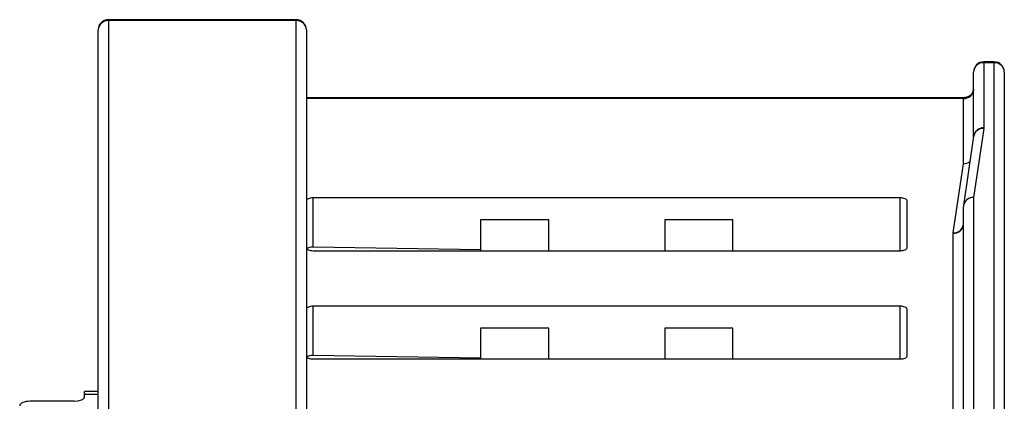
# Model space of a CAD drawing. Header units: millimetres. Extents: x 0 to 594, y 0 to 420.
# Tile 66 of 94: x 436 to 465, y 252 to 263. Entities that reach past the tile are written whole.
import ezdxf

# ---------------------------------------------------------------- set-up
doc = ezdxf.new("R2010")
doc.units = ezdxf.units.MM

msp = doc.modelspace()

# ---------------------------------------------------------------- linework, layer by layer
at = {"color": 7, "linetype": 'Continuous', "lineweight": 25}
for p, q in [((444.448, 263.094), (438.948, 263.094)), ((438.948, 263.068), (438.948, 263.094)), ((444.448, 263.068), (438.948, 263.068)), ((438.948, 263.068), (438.948, 242.538)), ((444.448, 263.068), (444.448, 263.094)), ((444.448, 242.538), (444.448, 263.068)), ((438.648, 242.338), (438.648, 262.794)), ((444.748, 262.794), (444.748, 242.338)), ((464.898, 261.861), (464.598, 261.861)), ((464.598, 261.861), (464.598, 261.835)), ((464.598, 261.835), (464.598, 259.927)), ((464.898, 261.835), (464.598, 261.835)), ((464.898, 261.861), (464.898, 261.835)), ((464.898, 234.436), (464.898, 261.835)), ((464.298, 259.667), (464.298, 261.561)), ((465.198, 261.561), (465.198, 234.162)), ((463.998, 260.81), (444.748, 260.81)), ((463.998, 260.81), (463.998, 260.784)), ((463.998, 260.784), (444.748, 260.784)), ((463.998, 258.876), (463.998, 260.784)), ((464.3, 259.682), (464.001, 257.655)), ((464.597, 259.912), (464.298, 257.886)), ((463.699, 256.85), (463.998, 258.876)), ((462.148, 257.876), (444.948, 257.876)), ((444.948, 256.435), (444.948, 257.876)), ((462.148, 256.33), (462.148, 257.876)), ((462.348, 256.412), (462.348, 257.795)), ((464.298, 257.886), (464.298, 238.428)), ((463.998, 238.154), (463.998, 257.612)), ((451.848, 257.236), (449.848, 257.236)), ((449.848, 257.236), (449.848, 256.33)), ((451.848, 256.33), (451.848, 257.236)), ((457.248, 257.236), (455.248, 257.236)), ((455.248, 257.236), (455.248, 256.33)), ((457.248, 256.33), (457.248, 257.236)), ((463.996, 257.08), (463.998, 257.1)), ((463.698, 237.377), (463.698, 256.835)), ((449.848, 256.357), (444.948, 256.435)), ((444.948, 256.33), (462.148, 256.33)), ((462.148, 254.703), (444.948, 254.703)), ((444.948, 253.263), (444.948, 254.703)), ((462.148, 253.158), (462.148, 254.703)), ((462.348, 253.239), (462.348, 254.622)), ((449.848, 254.064), (449.848, 253.158)), ((451.848, 254.064), (449.848, 254.064)), ((451.848, 253.158), (451.848, 254.064)), ((455.248, 254.064), (455.248, 253.158)), ((457.248, 254.064), (455.248, 254.064)), ((457.248, 253.158), (457.248, 254.064)), ((449.848, 253.185), (444.948, 253.263)), ((444.948, 253.158), (462.148, 253.158)), ((438.648, 252.207), (438.248, 252.207)), ((438.248, 252.121), (438.248, 252.207)), ((437.948, 251.919), (436.648, 251.919)), ((438.248, 252.053), (438.248, 252.121)), ((438.648, 252.121), (438.248, 252.121))]:
    msp.add_line(p, q, dxfattribs=at)
at = {"color": 7, "linetype": 'Continuous', "lineweight": 25, "flags": 128}
for points in [[(444.948, 257.876), (444.909, 257.874), (444.872, 257.87), (444.837, 257.862), (444.807, 257.852), (444.782, 257.84), (444.763, 257.826), (444.752, 257.81), (444.748, 257.795)], [(462.348, 257.795), (462.344, 257.81), (462.333, 257.826), (462.314, 257.84), (462.29, 257.852), (462.259, 257.862), (462.225, 257.87), (462.187, 257.874), (462.148, 257.876)], [(444.748, 256.412), (444.752, 256.396), (444.763, 256.381), (444.782, 256.366), (444.807, 256.354), (444.837, 256.344), (444.872, 256.336), (444.909, 256.332), (444.948, 256.33)], [(462.148, 256.33), (462.187, 256.332), (462.225, 256.336), (462.259, 256.344), (462.29, 256.354), (462.314, 256.366), (462.333, 256.381), (462.344, 256.396), (462.348, 256.412)], [(444.948, 254.703), (444.909, 254.702), (444.872, 254.697), (444.837, 254.69), (444.807, 254.68), (444.782, 254.667), (444.763, 254.653), (444.752, 254.638), (444.748, 254.622)], [(462.348, 254.622), (462.344, 254.638), (462.333, 254.653), (462.314, 254.667), (462.29, 254.68), (462.259, 254.69), (462.225, 254.697), (462.187, 254.702), (462.148, 254.703)], [(444.748, 253.239), (444.752, 253.223), (444.763, 253.208), (444.782, 253.194), (444.807, 253.182), (444.837, 253.171), (444.872, 253.164), (444.909, 253.159), (444.948, 253.158)], [(462.148, 253.158), (462.187, 253.159), (462.225, 253.164), (462.259, 253.171), (462.29, 253.182), (462.314, 253.194), (462.333, 253.208), (462.344, 253.223), (462.348, 253.239)]]:
    msp.add_lwpolyline(points, dxfattribs=at)
at = {"color": 7, "linetype": 'Continuous', "lineweight": 25}
for centre, radius, start, end in [((438.948, 262.794), 0.3, 90, 180), ((438.936, 262.78), 0.288, 87.5301, 177.2962), ((444.448, 262.794), 0.3, 0, 90), ((444.461, 262.78), 0.288, 2.7038, 92.4699), ((464.598, 261.561), 0.3, 90, 180), ((464.586, 261.547), 0.288, 87.5301, 177.2962), ((464.898, 261.561), 0.3, 0, 90), ((464.911, 261.547), 0.288, 2.7038, 92.4699), ((464.011, 261.072), 0.288, 267.5301, 357.2962), ((464.586, 259.637), 0.29, 87.6685, 172.9505), ((464.578, 259.63), 0.282, 86.0954, 169.5215), ((464.498, 259.927), 0.1, 351.5858, 359.985), ((464, 259.193), 0.317, 269.675, 307.0849), ((464.008, 259.185), 0.309, 268.1384, 306.0556), ((464.286, 257.598), 0.288, 87.5301, 177.2962), ((464.298, 257.612), 0.3, 171.6085, 180), ((464.279, 257.604), 0.282, 86.0954, 169.5215), ((463.711, 257.123), 0.288, 267.5301, 357.2962), ((463.718, 257.131), 0.282, 266.0954, 349.5215), ((463.798, 256.835), 0.1, 171.5858, 179.985)]:
    msp.add_arc(centre, radius, start, end, dxfattribs=at)
for centre, major_axis, ratio, start_param, end_param in [((444.948, 256.354), (0.2, -0.004), 0.406613, 1.578565, 2.807307), ((444.948, 253.182), (0.2, -0.004), 0.406613, 1.578565, 2.807307), ((436.648, 251.786), (0.3, 0), 0.445229, 1.570796, 3.141593), ((437.948, 252.053), (0.3, 0), 0.445229, 4.712389, 6.283185)]:
    msp.add_ellipse(centre, major_axis=major_axis, ratio=ratio, start_param=start_param, end_param=end_param, dxfattribs=at)
msp.add_open_spline([(464.298, 261.058), (464.296, 261.038), (464.292, 260.99), (464.252, 260.917), (464.177, 260.854), (464.088, 260.816), (464.026, 260.812), (463.998, 260.81)], degree=3, knots=[0, 0, 0, 0, 0.173008, 0.423794, 0.63778, 0.836602, 1, 1, 1, 1], dxfattribs=at)

doc.saveas('drawing.dxf')
